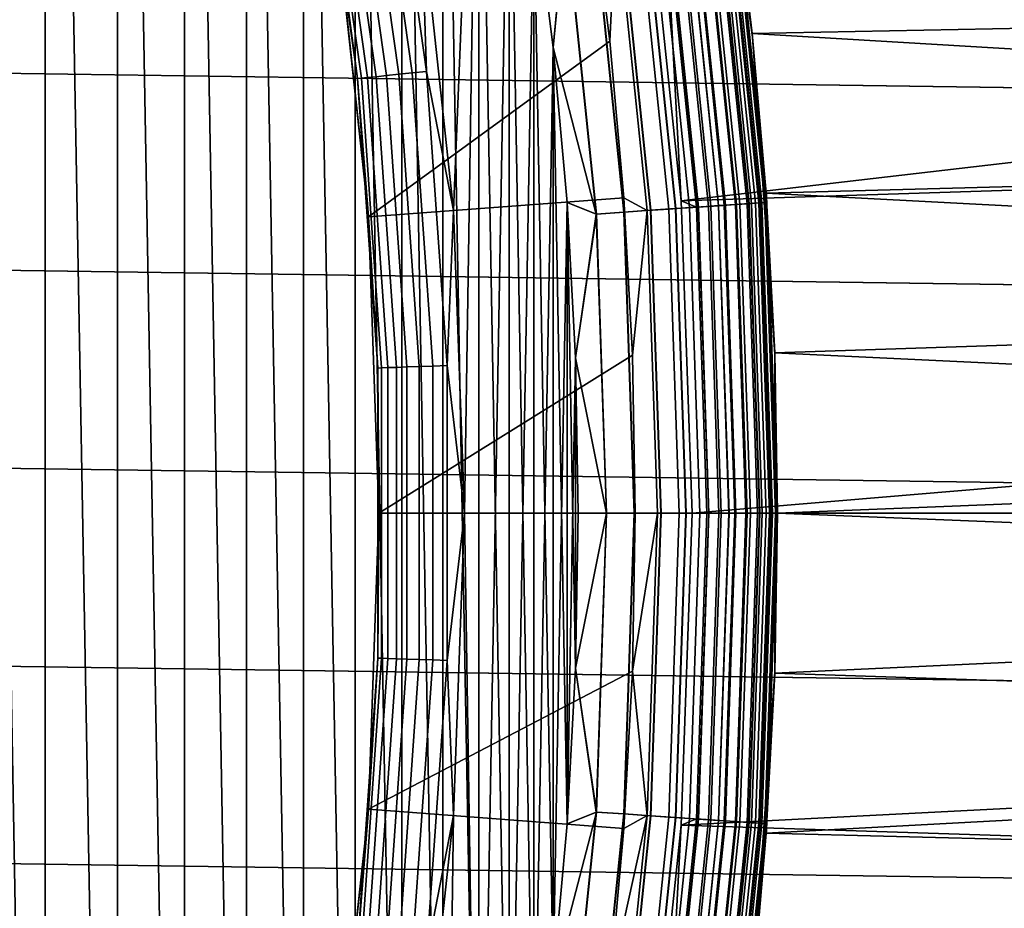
# Model space of a CAD drawing. Header units: metres. Extents: x -25 to 100, y -25 to 25.
# Tile 42 of 72: x 13.34 to 16.8, y -1.39 to 1.73. Entities that reach past the tile are written whole.
import ezdxf

# ---------------------------------------------------------------- set-up
doc = ezdxf.new("R2010")
doc.units = ezdxf.units.M
doc.layers.add('solid_Z_536_159_XXX', color=7, linetype='CONTINUOUS')

msp = doc.modelspace()

# ---------------------------------------------------------------- linework, layer by layer
at = {"layer": 'solid_Z_536_159_XXX'}
for points in [[(13.427834, -7.333632, 84.300003), (13.42783, 7.333638, 84.300003), (13.157988, 7.807497, 84.300003)], [(13.157991, -7.80749, 84.300003), (13.427834, -7.333632, 84.300003), (13.157988, 7.807497, 84.300003)], [(13.681182, -6.849241, 84.300003), (13.681178, 6.849247, 84.300003), (13.42783, 7.333638, 84.300003)], [(13.427834, -7.333632, 84.300003), (13.681182, -6.849241, 84.300003), (13.42783, 7.333638, 84.300003)], [(13.917254, -6.355942, 84.300003), (13.917252, 6.355949, 84.300003), (13.681178, 6.849247, 84.300003)], [(13.681182, -6.849241, 84.300003), (13.917254, -6.355942, 84.300003), (13.681178, 6.849247, 84.300003)], [(14.13513, -5.855605, 84.300003), (14.135127, 5.855612, 84.300003), (13.917252, 6.355949, 84.300003)], [(13.917254, -6.355942, 84.300003), (14.13513, -5.855605, 84.300003), (13.917252, 6.355949, 84.300003)], [(14.3349, -5.347768, 84.300003), (14.334897, 5.347775, 84.300003), (14.135127, 5.855612, 84.300003)], [(14.13513, -5.855605, 84.300003), (14.3349, -5.347768, 84.300003), (14.135127, 5.855612, 84.300003)], [(14.516826, -4.832039, 84.300003), (14.516824, 4.832046, 84.300003), (14.334897, 5.347775, 84.300003)], [(14.3349, -5.347768, 84.300003), (14.516826, -4.832039, 84.300003), (14.334897, 5.347775, 84.300003)], [(14.680238, -4.310391, 84.300003), (14.680236, 4.310398, 84.300003), (14.516824, 4.832046, 84.300003)], [(14.516826, -4.832039, 84.300003), (14.680238, -4.310391, 84.300003), (14.516824, 4.832046, 84.300003)], [(14.824541, -3.784526, 84.300003), (14.824539, 3.784534, 84.300003), (14.680236, 4.310398, 84.300003)], [(14.680238, -4.310391, 84.300003), (14.824541, -3.784526, 84.300003), (14.680236, 4.310398, 84.300003)], [(14.748388, 2.120071, 74.300003), (14.82454, 3.784529, 74.300003), (14.950113, 3.252901, 74.300003), (14.86193, 1.063033, 74.300003)], [(14.950113, -3.252898, 84.300003), (14.950112, 3.252905, 84.300003), (14.824539, 3.784534, 84.300003)], [(14.824541, -3.784526, 84.300003), (14.950113, -3.252898, 84.300003), (14.824539, 3.784534, 84.300003)], [(99.5, -3.35, 75.449997), (15.645367, -3.35, 75.449997), (15.753458, -2.79796, 75.449997), (99.5, 3.35, 75.449997)], [(99.5, 3.35, 83.150002), (15.645367, 3.35, 83.150002), (15.753458, 2.79796, 83.150002), (99.5, -3.35, 83.150002)], [(99.5, 3.35, 75.449997), (15.753458, -2.79796, 75.449997), (15.841982, -2.243178, 75.449997)], [(99.5, 3.35, 75.449997), (15.841982, -2.243178, 75.449997), (15.910964, -1.685404, 75.449997)], [(99.5, 3.35, 75.449997), (15.910964, 1.685404, 75.449997), (15.841982, 2.243178, 75.449997)], [(99.5, 3.35, 75.449997), (15.910964, -1.685404, 75.449997), (15.960408, -1.124599, 75.449997)], [(99.5, 3.35, 75.449997), (15.960408, 1.124599, 75.449997), (15.910964, 1.685404, 75.449997)], [(99.5, 3.35, 75.449997), (15.960408, -1.124599, 75.449997), (15.990094, -0.562833, 75.449997)], [(99.5, 3.35, 75.449997), (15.990094, 0.562833, 75.449997), (15.960408, 1.124599, 75.449997)], [(99.5, 3.35, 75.449997), (15.990094, -0.562833, 75.449997), (15.999976, 0, 75.449997)], [(99.5, 3.35, 75.449997), (15.999976, 0, 75.449997), (15.990094, 0.562833, 75.449997)], [(14.9, -0.000033, 74.300003), (14.86193, 1.063033, 74.300003), (14.950113, 3.252901, 74.300003)], [(14.9, -0.000033, 74.300003), (14.950113, 3.252901, 74.300003), (15.056828, 2.716459, 74.300003), (14.950112, -3.252903, 74.300003)], [(15.056829, -2.716456, 84.300003), (15.056828, 2.716463, 84.300003), (14.950112, 3.252905, 84.300003)], [(14.950113, -3.252898, 84.300003), (15.056829, -2.716456, 84.300003), (14.950112, 3.252905, 84.300003)], [(-24.141645, 2.769636, -2.5), (24.210751, 2.080532, -2.5), (24.26018, 1.389206, -2.5), (-24.210754, 2.080498, -2.5)], [(99.5, -3.35, 83.150002), (15.753458, 2.79796, 83.150002), (15.841982, 2.243178, 83.150002)], [(15.844043, 2.177714, 83.69873), (15.912351, 1.672456, 83.599998), (15.841982, 2.243178, 83.150002), (15.756924, 2.778371, 83.599998)], [(15.841982, 2.243178, 75.449997), (15.910964, 1.685404, 75.449997), (15.912351, 1.672456, 75), (15.756924, 2.778371, 75)], [(15.843917, 2.177696, 74.900383), (15.756924, 2.778371, 75), (15.912351, 1.672456, 75)], [(15.056828, 2.716459, 74.300003), (15.056828, -2.71646, 74.300003), (14.950112, -3.252903, 74.300003)], [(15.144281, -2.177244, 84.300003), (15.14428, 2.177251, 84.300003), (15.056828, 2.716463, 84.300003)], [(15.056829, -2.716456, 84.300003), (15.144281, -2.177244, 84.300003), (15.056828, 2.716463, 84.300003)], [(15.056828, 2.716459, 74.300003), (15.144281, 2.177247, 74.300003), (15.056828, -2.71646, 74.300003)], [(23.645226, 2.709815), (15.54725, 2.184621), (15.66155, 1.097016), (23.712833, 2.035283)], [(14.626756, 1.537334, 74.22995), (14.483887, 2.5539, 74.22995), (14.526137, 2.56135, 74.259941), (14.669423, 1.541818, 74.259941)], [(14.669423, 1.541818, 74.259941), (14.526137, 2.56135, 74.259941), (14.572879, 2.569592, 74.282013), (14.716626, 1.54678, 74.282013)], [(14.716626, 1.54678, 74.282013), (14.572879, 2.569592, 74.282013), (14.622688, 2.578374, 74.295509), (14.766926, 1.552066, 74.295509)], [(14.766926, 1.552066, 74.295509), (14.622688, 2.578374, 74.295509), (14.748388, 2.120071, 74.300003)], [(14.524552, 1.526592, 74.052094), (14.382682, 2.536055, 74.052094), (14.396029, 2.538408, 74.102654), (14.538031, 1.528009, 74.102654)], [(14.524552, 1.526592, 74.052094), (14.451393, 2.077796, 74), (14.382682, 2.536055, 74.052094)], [(14.538031, 1.528009, 74.102654), (14.396029, 2.538408, 74.102654), (14.417827, 2.542252, 74.150093), (14.560044, 1.530322, 74.150093)], [(14.560044, 1.530322, 74.150093), (14.417827, 2.542252, 74.150093), (14.447413, 2.547469, 74.192955), (14.589922, 1.533463, 74.192955)], [(14.589922, 1.533463, 74.192955), (14.447413, 2.547469, 74.192955), (14.483887, 2.5539, 74.22995), (14.626756, 1.537334, 74.22995)], [(15.910964, 1.685404, 83.150002), (15.841982, 2.243178, 83.150002), (15.912351, 1.672456, 83.599998)], [(99.5, -3.35, 83.150002), (15.841982, 2.243178, 83.150002), (15.910964, 1.685404, 83.150002)], [(15.961025, 1.116097, 0.3), (15.844291, 2.226758, 0.3), (15.84429, 2.226768, 65.800003), (15.961025, 1.116103, 65.800003)], [(15.956656, 1.091465, 65.877594), (15.961025, 1.116103, 65.800003), (15.84429, 2.226768, 65.800003), (15.844974, 2.177841, 65.877594)], [(15.84646, 2.178046, 0.247906), (15.844291, 2.226758, 0.3), (15.961025, 1.116097, 0.3)], [(14.562812, 1.041254, 66.300003), (15.411024, 1.658175, 66.300003), (15.342267, 2.205607, 66.300003), (14.451304, 2.078133, 66.300003)], [(15.433121, 2.121234, 66.293846), (15.342267, 2.205607, 66.300003), (15.411024, 1.658175, 66.300003)], [(15.605021, 2.144861, 0.004494), (15.66155, 1.097016), (15.54725, 2.184621)], [(15.144281, 2.177247, 74.300003), (15.14428, -2.177248, 74.300003), (15.056828, -2.71646, 74.300003)], [(15.212224, -1.636189, 84.300003), (15.212223, 1.636196, 84.300003), (15.14428, 2.177251, 84.300003)], [(15.256187, 2.096915, 84.292877), (15.14428, 2.177251, 84.300003), (15.212223, 1.636196, 84.300003)], [(15.144281, -2.177244, 84.300003), (15.212224, -1.636189, 84.300003), (15.14428, 2.177251, 84.300003)], [(15.144281, 2.177247, 74.300003), (15.212223, 1.636191, 74.300003), (15.14428, -2.177248, 74.300003)], [(15.255305, 2.096793, 74.306999), (15.212223, 1.636191, 74.300003), (15.144281, 2.177247, 74.300003)], [(15.641395, 1.069901, 74.410797), (15.531919, 2.134813, 74.410797), (15.611254, 2.145717, 74.47065), (15.721289, 1.075366, 74.47065)], [(15.721968, 1.075412, 84.128761), (15.611927, 2.14581, 84.128761), (15.532668, 2.134916, 84.188713), (15.64215, 1.069952, 84.188713)], [(15.757263, 1.077826, 66.204369), (15.646976, 2.150627, 66.204369), (15.580652, 2.141511, 66.24543), (15.690472, 1.073258, 66.24543)], [(15.655128, 2.151748, 0.017985), (15.765472, 1.078388, 0.017985), (15.715013, 1.074936, 0.004494), (15.605021, 2.144861, 0.004494)], [(15.605021, 2.144861, 0.004494), (15.715013, 1.074936, 0.004494), (15.66155, 1.097016)], [(15.721289, 1.075366, 74.47065), (15.611254, 2.145717, 74.47065), (15.681333, 2.155349, 74.541298), (15.791862, 1.080193, 74.541298)], [(15.79245, 1.080233, 84.058022), (15.681916, 2.15543, 84.058022), (15.611927, 2.14581, 84.128761), (15.721968, 1.075412, 84.128761)], [(15.816816, 1.0819, 66.153328), (15.706113, 2.158756, 66.153328), (15.646976, 2.150627, 66.204369), (15.757263, 1.077826, 66.204369)], [(15.765472, 1.078388, 0.017985), (15.655128, 2.151748, 0.017985), (15.702147, 2.158211, 0.040062), (15.812823, 1.081627, 0.040062)], [(15.791862, 1.080193, 74.541298), (15.681333, 2.155349, 74.541298), (15.740726, 2.163513, 74.6213), (15.851675, 1.084284, 74.6213)], [(15.85216, 1.084317, 83.977943), (15.741209, 2.163579, 83.977943), (15.681916, 2.15543, 84.058022), (15.79245, 1.080233, 84.058022)], [(15.812823, 1.081627, 0.040062), (15.702147, 2.158211, 0.040062), (15.744651, 2.164052, 0.070052), (15.855626, 1.084555, 0.070052)], [(15.867661, 1.085378, 66.093575), (15.756601, 2.165695, 66.093575), (15.706113, 2.158756, 66.153328), (15.816816, 1.0819, 66.153328)], [(15.851675, 1.084284, 74.6213), (15.740726, 2.163513, 74.6213), (15.788224, 2.170042, 74.70903), (15.899508, 1.087556, 74.70903)], [(15.899879, 1.087582, 83.890152), (15.788594, 2.170092, 83.890152), (15.741209, 2.163579, 83.977943), (15.85216, 1.084317, 83.977943)], [(15.855626, 1.084555, 0.070052), (15.744651, 2.164052, 0.070052), (15.781343, 2.169096, 0.107043), (15.892576, 1.087082, 0.107043)], [(15.908544, 1.088174, 66.026573), (15.797197, 2.171275, 66.026573), (15.756601, 2.165695, 66.093575), (15.867661, 1.085378, 66.093575)], [(15.892576, 1.087082, 0.107043), (15.781343, 2.169096, 0.107043), (15.811105, 2.173186, 0.149909), (15.922549, 1.089132, 0.149909)], [(15.899508, 1.087556, 74.70903), (15.788224, 2.170042, 74.70903), (15.822856, 2.174802, 74.802689), (15.934383, 1.089942, 74.802689)], [(15.934636, 1.089959, 83.796448), (15.823107, 2.174836, 83.796448), (15.788594, 2.170092, 83.890152), (15.899879, 1.087582, 83.890152)], [(15.938455, 1.09022, 65.953987), (15.8269, 2.175357, 65.953987), (15.797197, 2.171275, 66.026573), (15.908544, 1.088174, 66.026573)], [(15.922549, 1.089132, 0.149909), (15.811105, 2.173186, 0.149909), (15.833034, 2.1762, 0.197345), (15.944633, 1.090643, 0.197345)], [(15.934383, 1.089942, 74.802689), (15.822856, 2.174802, 74.802689), (15.843917, 2.177696, 74.900383), (15.955592, 1.091392, 74.900383)], [(15.955719, 1.091401, 83.69873), (15.844043, 2.177714, 83.69873), (15.823107, 2.174836, 83.796448), (15.934636, 1.089959, 83.796448)], [(15.956656, 1.091465, 65.877594), (15.844974, 2.177841, 65.877594), (15.8269, 2.175357, 65.953987), (15.938455, 1.09022, 65.953987)], [(15.944633, 1.090643, 0.197345), (15.833034, 2.1762, 0.197345), (15.84646, 2.178046, 0.247906), (15.958154, 1.091568, 0.247906)], [(15.955592, 1.091392, 74.900383), (15.843917, 2.177696, 74.900383), (15.912351, 1.672456, 75)], [(15.955719, 1.091401, 83.69873), (15.912351, 1.672456, 83.599998), (15.844043, 2.177714, 83.69873)], [(15.958154, 1.091568, 0.247906), (15.84646, 2.178046, 0.247906), (15.961025, 1.116097, 0.3)], [(14.766926, 1.552066, 74.295509), (14.748388, 2.120071, 74.300003), (14.86193, 1.063033, 74.300003)], [(15.362832, 1.050846, 74.306999), (15.255305, 2.096793, 74.306999), (15.352111, 2.110099, 74.328133), (15.46032, 1.057515, 74.328133)], [(15.461181, 1.057574, 84.271614), (15.352966, 2.110217, 84.271614), (15.256187, 2.096915, 84.292877), (15.36372, 1.050907, 84.292877)], [(15.46032, 1.057515, 74.328133), (15.352111, 2.110099, 74.328133), (15.444946, 2.122859, 74.362968), (15.553809, 1.06391, 74.362968)], [(15.554626, 1.063966, 84.236656), (15.445757, 2.12297, 84.236656), (15.352966, 2.110217, 84.271614), (15.461181, 1.057574, 84.271614)], [(15.541901, 1.063095, 66.293846), (15.433121, 2.121234, 66.293846), (15.411024, 1.658175, 66.300003), (15.460228, 1.108116, 66.300003)], [(15.618089, 1.068307, 66.275505), (15.508776, 2.131632, 66.275505), (15.433121, 2.121234, 66.293846), (15.541901, 1.063095, 66.293846)], [(15.553809, 1.06391, 74.362968), (15.444946, 2.122859, 74.362968), (15.531919, 2.134813, 74.410797), (15.641395, 1.069901, 74.410797)], [(15.64215, 1.069952, 84.188713), (15.532668, 2.134916, 84.188713), (15.445757, 2.12297, 84.236656), (15.554626, 1.063966, 84.236656)], [(15.690472, 1.073258, 66.24543), (15.580652, 2.141511, 66.24543), (15.508776, 2.131632, 66.275505), (15.618089, 1.068307, 66.275505)], [(-24.210754, 2.080498, -2.5), (24.26018, 1.389206, -2.5), (24.28993, 0.695695, -2.5), (-24.260181, 1.389182, -2.5)], [(14.451393, 2.077796, 74), (14.5628, 1.041552, 74), (14.562812, 1.041254, 66.300003), (14.451304, 2.078133, 66.300003)], [(14.524552, 1.526592, 74.052094), (14.5628, 1.041552, 74), (14.451393, 2.077796, 74)], [(15.36372, 1.050907, 84.292877), (15.256187, 2.096915, 84.292877), (15.212223, 1.636196, 84.300003), (15.260897, 1.091723, 84.300003)], [(15.362832, 1.050846, 74.306999), (15.212223, 1.636191, 74.300003), (15.255305, 2.096793, 74.306999)], [(23.761164, 1.358806), (23.712833, 2.035283), (15.66155, 1.097016)], [(15.960408, 1.124599, 83.150002), (15.910964, 1.685404, 83.150002), (15.912351, 1.672456, 83.599998)], [(15.910964, 1.685404, 75.449997), (15.960408, 1.124599, 75.449997), (15.912351, 1.672456, 75)], [(99.5, -3.35, 83.150002), (15.910964, 1.685404, 83.150002), (15.960408, 1.124599, 83.150002)], [(15.955719, 1.091401, 83.69873), (15.990253, 0.558392, 83.599998), (15.960408, 1.124599, 83.150002), (15.912351, 1.672456, 83.599998)], [(15.960408, 1.124599, 75.449997), (15.990094, 0.562833, 75.449997), (15.990253, 0.558392, 75), (15.912351, 1.672456, 75)], [(15.955592, 1.091392, 74.900383), (15.912351, 1.672456, 75), (15.990253, 0.558392, 75)], [(14.562812, 1.041254, 66.300003), (15.460228, 1.108116, 66.300003), (15.411024, 1.658175, 66.300003)], [(15.212223, 1.636191, 74.300003), (15.212223, -1.636193, 74.300003), (15.14428, -2.177248, 74.300003)], [(15.260898, -1.091716, 84.300003), (15.260897, 1.091723, 84.300003), (15.212223, 1.636196, 84.300003)], [(15.212224, -1.636189, 84.300003), (15.260898, -1.091716, 84.300003), (15.212223, 1.636196, 84.300003)], [(15.212223, 1.636191, 74.300003), (15.260898, 1.091718, 74.300003), (15.212223, -1.636193, 74.300003)], [(15.362832, 1.050846, 74.306999), (15.260898, 1.091718, 74.300003), (15.212223, 1.636191, 74.300003)], [(14.595661, 0.509692, 74.052094), (14.524552, 1.526592, 74.052094), (14.538031, 1.528009, 74.102654), (14.609205, 0.510165, 74.102654)], [(14.595661, 0.509692, 74.052094), (14.5628, 1.041552, 74), (14.524552, 1.526592, 74.052094)], [(14.609205, 0.510165, 74.102654), (14.538031, 1.528009, 74.102654), (14.560044, 1.530322, 74.150093), (14.631327, 0.510937, 74.150093)], [(14.631327, 0.510937, 74.150093), (14.560044, 1.530322, 74.150093), (14.589922, 1.533463, 74.192955), (14.661351, 0.511986, 74.192955)], [(14.661351, 0.511986, 74.192955), (14.589922, 1.533463, 74.192955), (14.626756, 1.537334, 74.22995), (14.698365, 0.513278, 74.22995)], [(14.698365, 0.513278, 74.22995), (14.626756, 1.537334, 74.22995), (14.669423, 1.541818, 74.259941), (14.741241, 0.514776, 74.259941)], [(14.741241, 0.514776, 74.259941), (14.669423, 1.541818, 74.259941), (14.716626, 1.54678, 74.282013), (14.788675, 0.516432, 74.282013)], [(14.788675, 0.516432, 74.282013), (14.716626, 1.54678, 74.282013), (14.766926, 1.552066, 74.295509), (14.839221, 0.518197, 74.295509)], [(14.839221, 0.518197, 74.295509), (14.766926, 1.552066, 74.295509), (14.86193, 1.063033, 74.300003)], [(-24.260181, 1.389182, -2.5), (24.28993, 0.695695, -2.5), (24.299999, 0, -2.5), (-24.28993, 0.695683, -2.5)], [(23.761164, 1.358806), (15.66155, 1.097016), (15.7, 0), (23.79022, 0.680379)], [(14.599937, 0, 66.300003), (15.489886, 0.555391, 66.300003), (15.460228, 1.108116, 66.300003), (14.562812, 1.041254, 66.300003)], [(15.541901, 1.063095, 66.293846), (15.460228, 1.108116, 66.300003), (15.489886, 0.555391, 66.300003)], [(15.956656, 1.091465, 65.877594), (15.993942, 0, 65.877594), (16, 0, 65.800003), (15.961025, 1.116103, 65.800003)], [(15.995442, 0, 0.247906), (15.958154, 1.091568, 0.247906), (15.961025, 1.116097, 0.3), (16, 0, 0.3)], [(15.990094, 0.562833, 83.150002), (15.960408, 1.124599, 83.150002), (15.990253, 0.558392, 83.599998)], [(99.5, -3.35, 83.150002), (15.960408, 1.124599, 83.150002), (15.990094, 0.562833, 83.150002)], [(15.961025, 1.116103, 65.800003), (16, 0, 65.800003), (16, 0, 0.3), (15.961025, 1.116097, 0.3)], [(15.260898, 1.091718, 74.300003), (15.260897, -1.09172, 74.300003), (15.212223, -1.636193, 74.300003)], [(15.290202, -0.545625, 84.300003), (15.290201, 0.545632, 84.300003), (15.260897, 1.091723, 84.300003)], [(15.36372, 1.050907, 84.292877), (15.260897, 1.091723, 84.300003), (15.290201, 0.545632, 84.300003)], [(15.260898, -1.091716, 84.300003), (15.290202, -0.545625, 84.300003), (15.260897, 1.091723, 84.300003)], [(15.260898, 1.091718, 74.300003), (15.290201, 0.545628, 74.300003), (15.260897, -1.09172, 74.300003)], [(15.362832, 1.050846, 74.306999), (15.290201, 0.545628, 74.300003), (15.260898, 1.091718, 74.300003)], [(15.727136, 0, 66.24543), (15.690472, 1.073258, 66.24543), (15.618089, 1.068307, 66.275505), (15.654583, 0, 66.275505)], [(15.677944, 0, 74.410797), (15.641395, 1.069901, 74.410797), (15.721289, 1.075366, 74.47065), (15.758024, 0, 74.47065)], [(15.758704, 0, 84.128761), (15.721968, 1.075412, 84.128761), (15.64215, 1.069952, 84.188713), (15.6787, 0, 84.188713)], [(15.715013, 1.074936, 0.004494), (15.751734, 0, 0.004494), (15.7, 0), (15.66155, 1.097016)], [(15.794084, 0, 66.204369), (15.757263, 1.077826, 66.204369), (15.690472, 1.073258, 66.24543), (15.727136, 0, 66.24543)], [(15.765472, 1.078388, 0.017985), (15.802311, 0, 0.017985), (15.751734, 0, 0.004494), (15.715013, 1.074936, 0.004494)], [(15.758024, 0, 74.47065), (15.721289, 1.075366, 74.47065), (15.791862, 1.080193, 74.541298), (15.828763, 0, 74.541298)], [(15.829351, 0, 84.058022), (15.79245, 1.080233, 84.058022), (15.721968, 1.075412, 84.128761), (15.758704, 0, 84.128761)], [(15.853775, 0, 66.153328), (15.816816, 1.0819, 66.153328), (15.757263, 1.077826, 66.204369), (15.794084, 0, 66.204369)], [(15.812823, 1.081627, 0.040062), (15.849773, 0, 0.040062), (15.802311, 0, 0.017985), (15.765472, 1.078388, 0.017985)], [(15.828763, 0, 74.541298), (15.791862, 1.080193, 74.541298), (15.851675, 1.084284, 74.6213), (15.888716, 0, 74.6213)], [(15.889201, 0, 83.977943), (15.85216, 1.084317, 83.977943), (15.79245, 1.080233, 84.058022), (15.829351, 0, 84.058022)], [(15.855626, 1.084555, 0.070052), (15.892675, 0, 0.070052), (15.849773, 0, 0.040062), (15.812823, 1.081627, 0.040062)], [(15.904739, 0, 66.093575), (15.867661, 1.085378, 66.093575), (15.816816, 1.0819, 66.153328), (15.853775, 0, 66.153328)], [(15.888716, 0, 74.6213), (15.851675, 1.084284, 74.6213), (15.899508, 1.087556, 74.70903), (15.936659, 0, 74.70903)], [(15.937033, 0, 83.890152), (15.899879, 1.087582, 83.890152), (15.85216, 1.084317, 83.977943), (15.889201, 0, 83.977943)], [(15.892576, 1.087082, 0.107043), (15.929712, 0, 0.107043), (15.892675, 0, 0.070052), (15.855626, 1.084555, 0.070052)], [(15.945717, 0, 66.026573), (15.908544, 1.088174, 66.026573), (15.867661, 1.085378, 66.093575), (15.904739, 0, 66.093575)], [(15.922549, 1.089132, 0.149909), (15.959755, 0, 0.149909), (15.929712, 0, 0.107043), (15.892576, 1.087082, 0.107043)], [(15.936659, 0, 74.70903), (15.899508, 1.087556, 74.70903), (15.934383, 1.089942, 74.802689), (15.971617, 0, 74.802689)], [(15.971869, 0, 83.796448), (15.934636, 1.089959, 83.796448), (15.899879, 1.087582, 83.890152), (15.937033, 0, 83.890152)], [(15.975698, 0, 65.953987), (15.938455, 1.09022, 65.953987), (15.908544, 1.088174, 66.026573), (15.945717, 0, 66.026573)], [(15.944633, 1.090643, 0.197345), (15.98189, 0, 0.197345), (15.959755, 0, 0.149909), (15.922549, 1.089132, 0.149909)], [(15.971617, 0, 74.802689), (15.934383, 1.089942, 74.802689), (15.955592, 1.091392, 74.900383), (15.992875, 0, 74.900383)], [(15.993003, 0, 83.69873), (15.955719, 1.091401, 83.69873), (15.934636, 1.089959, 83.796448), (15.971869, 0, 83.796448)], [(15.993942, 0, 65.877594), (15.956656, 1.091465, 65.877594), (15.938455, 1.09022, 65.953987), (15.975698, 0, 65.953987)], [(15.958154, 1.091568, 0.247906), (15.995442, 0, 0.247906), (15.98189, 0, 0.197345), (15.944633, 1.090643, 0.197345)], [(15.992875, 0, 74.900383), (15.955592, 1.091392, 74.900383), (15.990253, 0.558392, 75)], [(15.993003, 0, 83.69873), (15.990253, 0.558392, 83.599998), (15.955719, 1.091401, 83.69873)], [(14.5628, 1.041552, 74), (14.6, 0, 74), (14.599937, 0, 66.300003), (14.562812, 1.041254, 66.300003)], [(14.595661, 0.509692, 74.052094), (14.6, 0, 74), (14.5628, 1.041552, 74)], [(14.839221, 0.518197, 74.295509), (14.86193, 1.063033, 74.300003), (14.9, -0.000033, 74.300003)], [(15.39962, 0, 84.292877), (15.36372, 1.050907, 84.292877), (15.290201, 0.545632, 84.300003), (15.3, 0.000004, 84.300003)], [(15.39873, 0, 74.306999), (15.290201, 0.545628, 74.300003), (15.362832, 1.050846, 74.306999)], [(15.39873, 0, 74.306999), (15.362832, 1.050846, 74.306999), (15.46032, 1.057515, 74.328133), (15.496446, 0, 74.328133)], [(15.497309, 0, 84.271614), (15.461181, 1.057574, 84.271614), (15.36372, 1.050907, 84.292877), (15.39962, 0, 84.292877)], [(15.496446, 0, 74.328133), (15.46032, 1.057515, 74.328133), (15.553809, 1.06391, 74.362968), (15.590154, 0, 74.362968)], [(15.590972, 0, 84.236656), (15.554626, 1.063966, 84.236656), (15.461181, 1.057574, 84.271614), (15.497309, 0, 84.271614)], [(15.578218, 0, 66.293846), (15.541901, 1.063095, 66.293846), (15.489886, 0.555391, 66.300003), (15.5, 0, 66.300003)], [(15.654583, 0, 66.275505), (15.618089, 1.068307, 66.275505), (15.541901, 1.063095, 66.293846), (15.578218, 0, 66.293846)], [(15.590154, 0, 74.362968), (15.553809, 1.06391, 74.362968), (15.641395, 1.069901, 74.410797), (15.677944, 0, 74.410797)], [(15.6787, 0, 84.188713), (15.64215, 1.069952, 84.188713), (15.554626, 1.063966, 84.236656), (15.590972, 0, 84.236656)], [(24.28993, -0.695683, -2.5), (-24.299999, 0, -2.5), (-24.28993, 0.695683, -2.5), (24.299999, 0, -2.5)], [(23.79022, 0.680379), (15.7, 0), (23.799999, 0)], [(14.599937, 0, 66.300003), (15.5, 0, 66.300003), (15.489886, 0.555391, 66.300003)], [(15.999976, 0, 83.150002), (15.990094, 0.562833, 83.150002), (15.990253, 0.558392, 83.599998)], [(15.990094, 0.562833, 75.449997), (15.999976, 0, 75.449997), (15.990253, 0.558392, 75)], [(99.5, -3.35, 83.150002), (15.990094, 0.562833, 83.150002), (15.999976, 0, 83.150002)], [(15.993003, 0, 83.69873), (15.990253, -0.558392, 83.599998), (15.999976, 0, 83.150002), (15.990253, 0.558392, 83.599998)], [(15.992875, 0, 74.900383), (15.990253, 0.558392, 75), (15.999976, 0, 75.449997), (15.990253, -0.558392, 75)], [(15.290201, 0.545628, 74.300003), (15.290201, -0.54563, 74.300003), (15.260897, -1.09172, 74.300003)], [(15.39962, 0, 84.292877), (15.3, 0.000004, 84.300003), (15.290201, 0.545632, 84.300003), (15.290202, -0.545625, 84.300003)], [(15.39873, 0, 74.306999), (15.3, -0.000001, 74.300003), (15.290201, -0.54563, 74.300003), (15.290201, 0.545628, 74.300003)], [(14.595661, -0.509692, 74.052094), (14.595661, 0.509692, 74.052094), (14.609205, 0.510165, 74.102654), (14.609205, -0.510165, 74.102654)], [(14.595661, -0.509692, 74.052094), (14.6, 0, 74), (14.595661, 0.509692, 74.052094)], [(14.609205, -0.510165, 74.102654), (14.609205, 0.510165, 74.102654), (14.631327, 0.510937, 74.150093), (14.631327, -0.510937, 74.150093)], [(14.631327, -0.510937, 74.150093), (14.631327, 0.510937, 74.150093), (14.661351, 0.511986, 74.192955), (14.661351, -0.511986, 74.192955)], [(14.661351, -0.511986, 74.192955), (14.661351, 0.511986, 74.192955), (14.698365, 0.513278, 74.22995), (14.698365, -0.513278, 74.22995)], [(14.698365, -0.513278, 74.22995), (14.698365, 0.513278, 74.22995), (14.741241, 0.514776, 74.259941), (14.741241, -0.514776, 74.259941)], [(14.741241, -0.514776, 74.259941), (14.741241, 0.514776, 74.259941), (14.788675, 0.516432, 74.282013), (14.788675, -0.516432, 74.282013)], [(14.788675, -0.516432, 74.282013), (14.788675, 0.516432, 74.282013), (14.839221, 0.518197, 74.295509), (14.839221, -0.518197, 74.295509)], [(14.839221, -0.518197, 74.295509), (14.839221, 0.518197, 74.295509), (14.9, -0.000033, 74.300003)], [(24.260181, -1.389182, -2.5), (-24.28993, -0.695695, -2.5), (-24.299999, 0, -2.5), (24.28993, -0.695683, -2.5)], [(14.6, 0, 74), (14.562801, -1.041552, 74), (14.562812, -1.041254, 66.300003), (14.599937, 0, 66.300003)], [(14.595661, -0.509692, 74.052094), (14.562801, -1.041552, 74), (14.6, 0, 74)], [(14.599937, 0, 66.300003), (14.562812, -1.041254, 66.300003), (15.489886, -0.555386, 66.300003), (15.5, 0, 66.300003)], [(15.39873, 0, 74.306999), (15.362832, -1.050846, 74.306999), (15.290201, -0.54563, 74.300003), (15.3, -0.000001, 74.300003)], [(15.36372, -1.050907, 84.292877), (15.39962, 0, 84.292877), (15.290202, -0.545625, 84.300003)], [(15.362832, -1.050846, 74.306999), (15.39873, 0, 74.306999), (15.496446, 0, 74.328133), (15.46032, -1.057515, 74.328133)], [(15.461181, -1.057574, 84.271614), (15.497309, 0, 84.271614), (15.39962, 0, 84.292877), (15.36372, -1.050907, 84.292877)], [(15.46032, -1.057515, 74.328133), (15.496446, 0, 74.328133), (15.590154, 0, 74.362968), (15.553809, -1.06391, 74.362968)], [(15.554626, -1.063966, 84.236656), (15.590972, 0, 84.236656), (15.497309, 0, 84.271614), (15.461181, -1.057574, 84.271614)], [(15.578218, 0, 66.293846), (15.5, 0, 66.300003), (15.489886, -0.555386, 66.300003)], [(15.541901, -1.063095, 66.293846), (15.578218, 0, 66.293846), (15.489886, -0.555386, 66.300003)], [(15.618089, -1.068307, 66.275505), (15.654583, 0, 66.275505), (15.578218, 0, 66.293846), (15.541901, -1.063095, 66.293846)], [(15.553809, -1.06391, 74.362968), (15.590154, 0, 74.362968), (15.677944, 0, 74.410797), (15.641395, -1.069901, 74.410797)], [(15.64215, -1.069952, 84.188713), (15.6787, 0, 84.188713), (15.590972, 0, 84.236656), (15.554626, -1.063966, 84.236656)], [(15.690472, -1.073258, 66.24543), (15.727136, 0, 66.24543), (15.654583, 0, 66.275505), (15.618089, -1.068307, 66.275505)], [(15.641395, -1.069901, 74.410797), (15.677944, 0, 74.410797), (15.758024, 0, 74.47065), (15.721289, -1.075366, 74.47065)], [(15.721968, -1.075412, 84.128761), (15.758704, 0, 84.128761), (15.6787, 0, 84.188713), (15.64215, -1.069952, 84.188713)], [(15.751734, 0, 0.004494), (15.715013, -1.074936, 0.004494), (15.66155, -1.097016), (15.7, 0)], [(15.757263, -1.077826, 66.204369), (15.794084, 0, 66.204369), (15.727136, 0, 66.24543), (15.690472, -1.073258, 66.24543)], [(15.802311, 0, 0.017985), (15.765472, -1.078388, 0.017985), (15.715013, -1.074936, 0.004494), (15.751734, 0, 0.004494)], [(15.721289, -1.075366, 74.47065), (15.758024, 0, 74.47065), (15.828763, 0, 74.541298), (15.791862, -1.080193, 74.541298)], [(15.79245, -1.080233, 84.058022), (15.829351, 0, 84.058022), (15.758704, 0, 84.128761), (15.721968, -1.075412, 84.128761)], [(15.816816, -1.0819, 66.153328), (15.853775, 0, 66.153328), (15.794084, 0, 66.204369), (15.757263, -1.077826, 66.204369)], [(15.765472, -1.078388, 0.017985), (15.802311, 0, 0.017985), (15.849773, 0, 0.040062), (15.812823, -1.081627, 0.040062)], [(15.791862, -1.080193, 74.541298), (15.828763, 0, 74.541298), (15.888716, 0, 74.6213), (15.851675, -1.084284, 74.6213)], [(15.85216, -1.084317, 83.977943), (15.889201, 0, 83.977943), (15.829351, 0, 84.058022), (15.79245, -1.080233, 84.058022)], [(15.812823, -1.081627, 0.040062), (15.849773, 0, 0.040062), (15.892675, 0, 0.070052), (15.855626, -1.084555, 0.070052)], [(15.867661, -1.085378, 66.093575), (15.904739, 0, 66.093575), (15.853775, 0, 66.153328), (15.816816, -1.0819, 66.153328)], [(15.851675, -1.084284, 74.6213), (15.888716, 0, 74.6213), (15.936659, 0, 74.70903), (15.899508, -1.087556, 74.70903)], [(15.899879, -1.087582, 83.890152), (15.937033, 0, 83.890152), (15.889201, 0, 83.977943), (15.85216, -1.084317, 83.977943)], [(15.855626, -1.084555, 0.070052), (15.892675, 0, 0.070052), (15.929712, 0, 0.107043), (15.892576, -1.087082, 0.107043)], [(15.908544, -1.088174, 66.026573), (15.945717, 0, 66.026573), (15.904739, 0, 66.093575), (15.867661, -1.085378, 66.093575)], [(15.892576, -1.087082, 0.107043), (15.929712, 0, 0.107043), (15.959755, 0, 0.149909), (15.922549, -1.089132, 0.149909)], [(15.899508, -1.087556, 74.70903), (15.936659, 0, 74.70903), (15.971617, 0, 74.802689), (15.934383, -1.089942, 74.802689)], [(15.934636, -1.089959, 83.796448), (15.971869, 0, 83.796448), (15.937033, 0, 83.890152), (15.899879, -1.087582, 83.890152)], [(15.938455, -1.09022, 65.953987), (15.975698, 0, 65.953987), (15.945717, 0, 66.026573), (15.908544, -1.088174, 66.026573)], [(15.922549, -1.089132, 0.149909), (15.959755, 0, 0.149909), (15.98189, 0, 0.197345), (15.944633, -1.090643, 0.197345)], [(15.934383, -1.089942, 74.802689), (15.971617, 0, 74.802689), (15.992875, 0, 74.900383), (15.955592, -1.091392, 74.900383)], [(15.955719, -1.091401, 83.69873), (15.993003, 0, 83.69873), (15.971869, 0, 83.796448), (15.934636, -1.089959, 83.796448)], [(15.956656, -1.091465, 65.877594), (15.993942, 0, 65.877594), (15.975698, 0, 65.953987), (15.938455, -1.09022, 65.953987)], [(15.944633, -1.090643, 0.197345), (15.98189, 0, 0.197345), (15.995442, 0, 0.247906), (15.958154, -1.091568, 0.247906)], [(15.955592, -1.091392, 74.900383), (15.992875, 0, 74.900383), (15.990253, -0.558392, 75)], [(15.955719, -1.091401, 83.69873), (15.990253, -0.558392, 83.599998), (15.993003, 0, 83.69873)], [(15.993942, 0, 65.877594), (15.956656, -1.091465, 65.877594), (15.961025, -1.116103, 65.800003), (16, 0, 65.800003)], [(15.958154, -1.091568, 0.247906), (15.995442, 0, 0.247906), (16, 0, 0.3), (15.961025, -1.116097, 0.3)], [(15.990094, -0.562833, 83.150002), (15.999976, 0, 83.150002), (15.990253, -0.558392, 83.599998)], [(99.5, -3.35, 83.150002), (15.999976, 0, 83.150002), (15.990094, -0.562833, 83.150002)], [(14.861925, -1.063098, 74.300003), (14.9, -0.000033, 74.300003), (14.950112, -3.252903, 74.300003), (14.824539, -3.784531, 74.300003)], [(14.839221, -0.518197, 74.295509), (14.9, -0.000033, 74.300003), (14.861925, -1.063098, 74.300003)], [(23.79022, -0.680379), (23.799999, 0), (15.7, 0), (15.66155, -1.097016)], [(15.961025, -1.116097, 0.3), (16, 0, 0.3), (16, 0, 65.800003), (15.961025, -1.116103, 65.800003)], [(15.999976, 0, 75.449997), (15.990094, -0.562833, 75.449997), (15.990253, -0.558392, 75)], [(14.524552, -1.526592, 74.052094), (14.562801, -1.041552, 74), (14.595661, -0.509692, 74.052094)], [(14.524552, -1.526592, 74.052094), (14.595661, -0.509692, 74.052094), (14.609205, -0.510165, 74.102654), (14.538031, -1.528009, 74.102654)], [(14.538031, -1.528009, 74.102654), (14.609205, -0.510165, 74.102654), (14.631327, -0.510937, 74.150093), (14.560044, -1.530322, 74.150093)], [(14.560044, -1.530322, 74.150093), (14.631327, -0.510937, 74.150093), (14.661351, -0.511986, 74.192955), (14.589922, -1.533463, 74.192955)], [(14.589922, -1.533463, 74.192955), (14.661351, -0.511986, 74.192955), (14.698365, -0.513278, 74.22995), (14.626756, -1.537334, 74.22995)], [(14.626756, -1.537334, 74.22995), (14.698365, -0.513278, 74.22995), (14.741241, -0.514776, 74.259941), (14.669423, -1.541818, 74.259941)], [(14.669423, -1.541818, 74.259941), (14.741241, -0.514776, 74.259941), (14.788675, -0.516432, 74.282013), (14.716626, -1.54678, 74.282013)], [(14.716626, -1.54678, 74.282013), (14.788675, -0.516432, 74.282013), (14.839221, -0.518197, 74.295509), (14.766926, -1.552066, 74.295509)], [(14.766926, -1.552066, 74.295509), (14.839221, -0.518197, 74.295509), (14.861925, -1.063098, 74.300003)], [(15.362832, -1.050846, 74.306999), (15.260897, -1.09172, 74.300003), (15.290201, -0.54563, 74.300003)], [(15.36372, -1.050907, 84.292877), (15.290202, -0.545625, 84.300003), (15.260898, -1.091716, 84.300003)], [(14.562812, -1.041254, 66.300003), (15.460229, -1.108105, 66.300003), (15.489886, -0.555386, 66.300003)], [(15.541901, -1.063095, 66.293846), (15.489886, -0.555386, 66.300003), (15.460229, -1.108105, 66.300003)], [(15.960408, -1.124599, 83.150002), (15.990094, -0.562833, 83.150002), (15.990253, -0.558392, 83.599998), (15.912351, -1.672456, 83.599998)], [(15.955719, -1.091401, 83.69873), (15.912351, -1.672456, 83.599998), (15.990253, -0.558392, 83.599998)], [(15.955592, -1.091392, 74.900383), (15.990253, -0.558392, 75), (15.960408, -1.124599, 75.449997), (15.912351, -1.672456, 75)], [(15.990094, -0.562833, 75.449997), (15.960408, -1.124599, 75.449997), (15.990253, -0.558392, 75)], [(99.5, -3.35, 83.150002), (15.990094, -0.562833, 83.150002), (15.960408, -1.124599, 83.150002)], [(23.761164, -1.358807), (23.79022, -0.680379), (15.66155, -1.097016)], [(24.210754, -2.080498, -2.5), (-24.26018, -1.389206, -2.5), (-24.28993, -0.695695, -2.5), (24.260181, -1.389182, -2.5)], [(14.562812, -1.041254, 66.300003), (14.451304, -2.078133, 66.300003), (15.411026, -1.658159, 66.300003), (15.460229, -1.108105, 66.300003)], [(14.562801, -1.041552, 74), (14.451393, -2.077796, 74), (14.451304, -2.078133, 66.300003), (14.562812, -1.041254, 66.300003)], [(14.524552, -1.526592, 74.052094), (14.451393, -2.077796, 74), (14.562801, -1.041552, 74)], [(14.74838, -2.120136, 74.300003), (14.861925, -1.063098, 74.300003), (14.824539, -3.784531, 74.300003)], [(14.766926, -1.552066, 74.295509), (14.861925, -1.063098, 74.300003), (14.74838, -2.120136, 74.300003)], [(15.362832, -1.050846, 74.306999), (15.255305, -2.096793, 74.306999), (15.212223, -1.636193, 74.300003), (15.260897, -1.09172, 74.300003)], [(15.36372, -1.050907, 84.292877), (15.260898, -1.091716, 84.300003), (15.212224, -1.636189, 84.300003)], [(15.256187, -2.096915, 84.292877), (15.36372, -1.050907, 84.292877), (15.212224, -1.636189, 84.300003)], [(15.255305, -2.096793, 74.306999), (15.362832, -1.050846, 74.306999), (15.46032, -1.057515, 74.328133), (15.352111, -2.110099, 74.328133)], [(15.352966, -2.110217, 84.271614), (15.461181, -1.057574, 84.271614), (15.36372, -1.050907, 84.292877), (15.256187, -2.096915, 84.292877)], [(15.352111, -2.110099, 74.328133), (15.46032, -1.057515, 74.328133), (15.553809, -1.06391, 74.362968), (15.444946, -2.122859, 74.362968)], [(15.445757, -2.12297, 84.236656), (15.554626, -1.063966, 84.236656), (15.461181, -1.057574, 84.271614), (15.352966, -2.110217, 84.271614)], [(15.541901, -1.063095, 66.293846), (15.460229, -1.108105, 66.300003), (15.411026, -1.658159, 66.300003)], [(15.433121, -2.121234, 66.293846), (15.541901, -1.063095, 66.293846), (15.411026, -1.658159, 66.300003)], [(15.508776, -2.131632, 66.275505), (15.618089, -1.068307, 66.275505), (15.541901, -1.063095, 66.293846), (15.433121, -2.121234, 66.293846)], [(15.444946, -2.122859, 74.362968), (15.553809, -1.06391, 74.362968), (15.641395, -1.069901, 74.410797), (15.531919, -2.134813, 74.410797)], [(15.532668, -2.134916, 84.188713), (15.64215, -1.069952, 84.188713), (15.554626, -1.063966, 84.236656), (15.445757, -2.12297, 84.236656)], [(15.580652, -2.141511, 66.24543), (15.690472, -1.073258, 66.24543), (15.618089, -1.068307, 66.275505), (15.508776, -2.131632, 66.275505)], [(15.531919, -2.134813, 74.410797), (15.641395, -1.069901, 74.410797), (15.721289, -1.075366, 74.47065), (15.611254, -2.145717, 74.47065)], [(15.611927, -2.14581, 84.128761), (15.721968, -1.075412, 84.128761), (15.64215, -1.069952, 84.188713), (15.532668, -2.134916, 84.188713)], [(15.605021, -2.144861, 0.004494), (15.54725, -2.184621), (15.66155, -1.097016)], [(23.712833, -2.035283), (23.761164, -1.358807), (15.66155, -1.097016), (15.54725, -2.184621)], [(15.646976, -2.150627, 66.204369), (15.757263, -1.077826, 66.204369), (15.690472, -1.073258, 66.24543), (15.580652, -2.141511, 66.24543)], [(15.715013, -1.074936, 0.004494), (15.605021, -2.144861, 0.004494), (15.66155, -1.097016)], [(15.765472, -1.078388, 0.017985), (15.655128, -2.151748, 0.017985), (15.605021, -2.144861, 0.004494), (15.715013, -1.074936, 0.004494)], [(15.611254, -2.145717, 74.47065), (15.721289, -1.075366, 74.47065), (15.791862, -1.080193, 74.541298), (15.681333, -2.155349, 74.541298)], [(15.681916, -2.15543, 84.058022), (15.79245, -1.080233, 84.058022), (15.721968, -1.075412, 84.128761), (15.611927, -2.14581, 84.128761)], [(15.706113, -2.158756, 66.153328), (15.816816, -1.0819, 66.153328), (15.757263, -1.077826, 66.204369), (15.646976, -2.150627, 66.204369)], [(15.655128, -2.151748, 0.017985), (15.765472, -1.078388, 0.017985), (15.812823, -1.081627, 0.040062), (15.702147, -2.158211, 0.040062)], [(15.681333, -2.155349, 74.541298), (15.791862, -1.080193, 74.541298), (15.851675, -1.084284, 74.6213), (15.740726, -2.163513, 74.6213)], [(15.741209, -2.163579, 83.977943), (15.85216, -1.084317, 83.977943), (15.79245, -1.080233, 84.058022), (15.681916, -2.15543, 84.058022)], [(15.702147, -2.158211, 0.040062), (15.812823, -1.081627, 0.040062), (15.855626, -1.084555, 0.070052), (15.744651, -2.164052, 0.070052)], [(15.756601, -2.165695, 66.093575), (15.867661, -1.085378, 66.093575), (15.816816, -1.0819, 66.153328), (15.706113, -2.158756, 66.153328)], [(15.740726, -2.163513, 74.6213), (15.851675, -1.084284, 74.6213), (15.899508, -1.087556, 74.70903), (15.788224, -2.170042, 74.70903)], [(15.788594, -2.170092, 83.890152), (15.899879, -1.087582, 83.890152), (15.85216, -1.084317, 83.977943), (15.741209, -2.163579, 83.977943)], [(15.744651, -2.164052, 0.070052), (15.855626, -1.084555, 0.070052), (15.892576, -1.087082, 0.107043), (15.781343, -2.169096, 0.107043)], [(15.797197, -2.171275, 66.026573), (15.908544, -1.088174, 66.026573), (15.867661, -1.085378, 66.093575), (15.756601, -2.165695, 66.093575)], [(15.781343, -2.169096, 0.107043), (15.892576, -1.087082, 0.107043), (15.922549, -1.089132, 0.149909), (15.811105, -2.173186, 0.149909)], [(15.788224, -2.170042, 74.70903), (15.899508, -1.087556, 74.70903), (15.934383, -1.089942, 74.802689), (15.822856, -2.174802, 74.802689)], [(15.823107, -2.174836, 83.796448), (15.934636, -1.089959, 83.796448), (15.899879, -1.087582, 83.890152), (15.788594, -2.170092, 83.890152)], [(15.8269, -2.175357, 65.953987), (15.938455, -1.09022, 65.953987), (15.908544, -1.088174, 66.026573), (15.797197, -2.171275, 66.026573)], [(15.811105, -2.173186, 0.149909), (15.922549, -1.089132, 0.149909), (15.944633, -1.090643, 0.197345), (15.833034, -2.1762, 0.197345)], [(15.822856, -2.174802, 74.802689), (15.934383, -1.089942, 74.802689), (15.955592, -1.091392, 74.900383), (15.843917, -2.177696, 74.900383)], [(15.844043, -2.177714, 83.69873), (15.955719, -1.091401, 83.69873), (15.934636, -1.089959, 83.796448), (15.823107, -2.174836, 83.796448)], [(15.844974, -2.177841, 65.877594), (15.956656, -1.091465, 65.877594), (15.938455, -1.09022, 65.953987), (15.8269, -2.175357, 65.953987)], [(15.833034, -2.1762, 0.197345), (15.944633, -1.090643, 0.197345), (15.958154, -1.091568, 0.247906), (15.84646, -2.178046, 0.247906)], [(15.843917, -2.177696, 74.900383), (15.955592, -1.091392, 74.900383), (15.912351, -1.672456, 75)], [(15.844043, -2.177714, 83.69873), (15.912351, -1.672456, 83.599998), (15.955719, -1.091401, 83.69873)], [(15.956656, -1.091465, 65.877594), (15.844974, -2.177841, 65.877594), (15.844289, -2.226768, 65.800003), (15.961025, -1.116103, 65.800003)], [(15.84646, -2.178046, 0.247906), (15.958154, -1.091568, 0.247906), (15.961025, -1.116097, 0.3)], [(15.844291, -2.226758, 0.3), (15.961025, -1.116097, 0.3), (15.961025, -1.116103, 65.800003), (15.844289, -2.226768, 65.800003)], [(15.84646, -2.178046, 0.247906), (15.961025, -1.116097, 0.3), (15.844291, -2.226758, 0.3)], [(15.910964, -1.685404, 83.150002), (15.960408, -1.124599, 83.150002), (15.912351, -1.672456, 83.599998)], [(15.960408, -1.124599, 75.449997), (15.910964, -1.685404, 75.449997), (15.912351, -1.672456, 75)], [(99.5, -3.35, 83.150002), (15.960408, -1.124599, 83.150002), (15.910964, -1.685404, 83.150002)]]:
    msp.add_3dface(points, dxfattribs=at)

doc.saveas('drawing.dxf')
